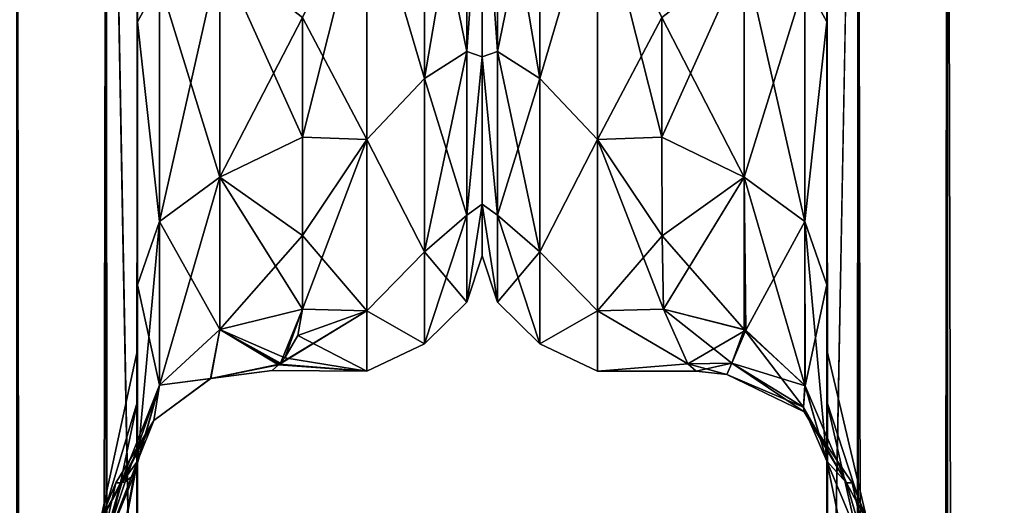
# Model space of a CAD drawing. Extents: x -23 to 470, y -1800 to 0.
# Tile 188 of 243: x 170 to 200, y -56 to -41. Entities that reach past the tile are written whole.
import ezdxf

# ---------------------------------------------------------------- set-up
doc = ezdxf.new("R2010")
doc.units = 0
doc.header["$LTSCALE"] = 61.050099
for name, color, linetype in [('121', 7, 'CONTINUOUS'), ('123', 7, 'CONTINUOUS'), ('125', 7, 'CONTINUOUS'), ('139', 7, 'CONTINUOUS'), ('143', 7, 'CONTINUOUS'), ('146', 7, 'CONTINUOUS'), ('149', 7, 'CONTINUOUS'), ('154', 7, 'CONTINUOUS'), ('155', 7, 'CONTINUOUS'), ('159', 7, 'CONTINUOUS'), ('175', 7, 'CONTINUOUS'), ('177', 7, 'CONTINUOUS'), ('182', 7, 'CONTINUOUS'), ('186', 7, 'CONTINUOUS'), ('188', 7, 'CONTINUOUS'), ('197', 7, 'CONTINUOUS'), ('198', 7, 'CONTINUOUS'), ('206', 7, 'CONTINUOUS'), ('209', 7, 'CONTINUOUS'), ('210', 7, 'CONTINUOUS'), ('212', 7, 'CONTINUOUS'), ('217', 7, 'CONTINUOUS'), ('235', 7, 'CONTINUOUS'), ('236', 7, 'CONTINUOUS')]:
    doc.layers.add(name, color=color, linetype=linetype)

msp = doc.modelspace()

# ---------------------------------------------------------------- linework, layer by layer
at = {"layer": '121', "linetype": 'CONTINUOUS'}
for points in [[(173.55, -51.35, 41.002), (173.55, -52.917, 33.148), (173.55, -12.5, 54), (173.55, -51.35, 41.002)], [(173.55, -12.5, 54), (173.55, -52.917, 33.148), (173.55, -31.824, 28.742), (173.55, -12.5, 54)], [(173.55, -52.918, 48.856), (173.55, -51.35, 41.002), (173.55, -12.5, 54), (173.55, -52.918, 48.856)], [(173.55, -57.387, 55.523), (173.55, -52.918, 48.856), (173.55, -12.5, 54), (173.55, -57.387, 55.523)], [(173.55, -13.067, 56.86), (173.55, -57.387, 55.523), (173.55, -12.5, 54), (173.55, -13.067, 56.86)], [(173.55, -12.5, -54), (173.55, -12.5, -24.51), (173.55, -52.917, -48.852), (173.55, -12.5, -54)], [(173.55, -52.917, -48.852), (173.55, -12.5, -24.51), (173.55, -51.35, -40.998), (173.55, -52.917, -48.852)], [(173.55, -51.35, -40.998), (173.55, -12.5, -24.51), (173.55, -21.765, -28.319), (173.55, -51.35, -40.998)], [(173.55, -13.067, -56.86), (173.55, -12.5, -54), (173.55, -57.384, -55.52), (173.55, -13.067, -56.86)], [(173.55, -57.384, -55.52), (173.55, -12.5, -54), (173.55, -52.917, -48.852), (173.55, -57.384, -55.52)], [(173.55, -13.5, 57.734), (173.55, -57.387, 55.523), (173.55, -13.067, 56.86), (173.55, -13.5, 57.734)], [(173.55, -13.5, -57.734), (173.55, -13.067, -56.86), (173.55, -64.08, -59.965), (173.55, -13.5, -57.734)], [(173.55, -64.08, -59.965), (173.55, -13.067, -56.86), (173.55, -57.384, -55.52), (173.55, -64.08, -59.965)], [(173.55, -14.695, 59.301), (173.55, -57.387, 55.523), (173.55, -13.5, 57.734), (173.55, -14.695, 59.301)], [(173.55, -14.695, -59.301), (173.55, -13.5, -57.734), (173.55, -64.08, -59.965), (173.55, -14.695, -59.301)], [(173.55, -64.083, 59.966), (173.55, -57.387, 55.523), (173.55, -14.695, 59.301), (173.55, -64.083, 59.966)], [(173.55, -16.266, 60.5), (173.55, -64.083, 59.966), (173.55, -14.695, 59.301), (173.55, -16.266, 60.5)], [(173.55, -16.266, -60.5), (173.55, -14.695, -59.301), (173.55, -64.08, -59.965), (173.55, -16.266, -60.5)], [(173.55, -17.135, 60.931), (173.55, -64.083, 59.966), (173.55, -16.266, 60.5), (173.55, -17.135, 60.931)], [(173.55, -17.135, -60.931), (173.55, -16.266, -60.5), (173.55, -71.85, -61.5), (173.55, -17.135, -60.931)], [(173.55, -71.85, -61.5), (173.55, -16.266, -60.5), (173.55, -64.08, -59.965), (173.55, -71.85, -61.5)], [(173.55, -20, 61.5), (173.55, -64.083, 59.966), (173.55, -17.135, 60.931), (173.55, -20, 61.5)], [(173.55, -20, -61.5), (173.55, -17.135, -60.931), (173.55, -71.85, -61.5), (173.55, -20, -61.5)], [(173.55, -71.85, 61.5), (173.55, -64.083, 59.966), (173.55, -20, 61.5), (173.55, -71.85, 61.5)], [(173.55, -52.918, -33.144), (173.55, -51.35, -40.998), (173.55, -21.765, -28.319), (173.55, -52.918, -33.144)], [(173.55, -31.824, -28.742), (173.55, -52.918, -33.144), (173.55, -21.765, -28.319), (173.55, -31.824, -28.742)], [(173.55, -52.917, 33.148), (173.55, -57.384, 26.48), (173.55, -31.824, 28.742), (173.55, -52.917, 33.148)], [(173.55, -31.824, 28.742), (173.55, -57.384, 26.48), (173.55, -41.401, 25.714), (173.55, -31.824, 28.742)], [(173.55, -57.387, -26.477), (173.55, -52.918, -33.144), (173.55, -31.824, -28.742), (173.55, -57.387, -26.477)], [(173.55, -41.401, -25.714), (173.55, -57.387, -26.477), (173.55, -31.824, -28.742), (173.55, -41.401, -25.714)], [(173.55, -64.08, 22.035), (173.55, -71.85, 20.5), (173.55, -41.401, 25.714), (173.55, -64.08, 22.035)], [(173.55, -41.401, 25.714), (173.55, -71.85, 20.5), (173.55, -49.38, 19.586), (173.55, -41.401, 25.714)], [(173.55, -57.384, 26.48), (173.55, -64.08, 22.035), (173.55, -41.401, 25.714), (173.55, -57.384, 26.48)], [(173.55, -64.083, -22.034), (173.55, -57.387, -26.477), (173.55, -41.401, -25.714), (173.55, -64.083, -22.034)], [(173.55, -49.379, -19.586), (173.55, -64.083, -22.034), (173.55, -41.401, -25.714), (173.55, -49.379, -19.586)], [(173.55, -71.85, -20.5), (173.55, -64.083, -22.034), (173.55, -49.379, -19.586), (173.55, -71.85, -20.5)], [(173.55, -65.15, -19.375), (173.55, -71.85, -20.5), (173.55, -49.379, -19.586), (173.55, -65.15, -19.375)], [(173.55, -59.263, -16.18), (173.55, -65.15, -19.375), (173.55, -49.379, -19.586), (173.55, -59.263, -16.18)], [(173.55, -54.723, -11.265), (173.55, -59.263, -16.18), (173.55, -49.379, -19.586), (173.55, -54.723, -11.265)], [(173.55, -59.281, 16.193), (173.55, -54.723, 11.265), (173.55, -49.38, 19.586), (173.55, -59.281, 16.193)], [(173.55, -65.203, 19.391), (173.55, -59.281, 16.193), (173.55, -49.38, 19.586), (173.55, -65.203, 19.391)], [(173.55, -71.85, 20.5), (173.55, -65.203, 19.391), (173.55, -49.38, 19.586), (173.55, -71.85, 20.5)]]:
    msp.add_3dface(points, dxfattribs=at)
at = {"layer": '123', "linetype": 'CONTINUOUS'}
for points in [[(184, -7.5, 0), (184, -9.067, 7.854), (184, -48.5, 0), (184, -7.5, 0)], [(184, -9.068, -7.855), (184, -7.5, 0), (184, -46.933, -7.854), (184, -9.068, -7.855)], [(184, -46.933, -7.854), (184, -7.5, 0), (184, -48.5, 0), (184, -46.933, -7.854)], [(184, -9.067, 7.854), (184, -13.536, 14.522), (184, -46.932, 7.855), (184, -9.067, 7.854)], [(184, -48.5, 0), (184, -9.067, 7.854), (184, -46.932, 7.855), (184, -48.5, 0)], [(184, -13.536, -14.522), (184, -9.068, -7.855), (184, -42.464, -14.522), (184, -13.536, -14.522)], [(184, -42.464, -14.522), (184, -9.068, -7.855), (184, -46.933, -7.854), (184, -42.464, -14.522)], [(184, -13.536, 14.522), (184, -20.235, 18.966), (184, -42.464, 14.522), (184, -13.536, 14.522)], [(184, -46.932, 7.855), (184, -13.536, 14.522), (184, -42.464, 14.522), (184, -46.932, 7.855)], [(184, -35.765, -18.966), (184, -13.536, -14.522), (184, -42.464, -14.522), (184, -35.765, -18.966)], [(184, -42.464, 14.522), (184, -20.235, 18.966), (184, -35.766, 18.966), (184, -42.464, 14.522)]]:
    msp.add_3dface(points, dxfattribs=at)
at = {"layer": '125', "linetype": 'CONTINUOUS'}
for points in [[(180.5, -44.971, 16.971), (180.5, -37.184, 22.173), (178.55, -44.9, 17.041), (180.5, -44.971, 16.971)], [(178.55, -44.9, 17.041), (180.5, -37.184, 22.173), (178.55, -41.271, 19.997), (178.55, -44.9, 17.041)], [(180.5, -37.184, -22.173), (180.5, -44.971, -16.971), (178.55, -41.271, -19.997), (180.5, -37.184, -22.173)], [(178.55, -41.271, -19.997), (180.5, -44.971, -16.971), (178.55, -44.9, -17.041), (178.55, -41.271, -19.997)], [(178.55, -47.886, 13.437), (180.5, -44.971, 16.971), (178.55, -44.9, 17.041), (178.55, -47.886, 13.437)], [(178.55, -44.9, -17.041), (180.5, -44.971, -16.971), (178.55, -47.886, -13.437), (178.55, -44.9, -17.041)], [(180.5, -50.173, 9.184), (180.5, -44.971, 16.971), (178.55, -50.115, 9.323), (180.5, -50.173, 9.184)], [(178.55, -50.115, 9.323), (180.5, -44.971, 16.971), (178.55, -47.886, 13.437), (178.55, -50.115, 9.323)], [(180.5, -44.971, -16.971), (180.5, -50.173, -9.184), (178.55, -47.886, -13.437), (180.5, -44.971, -16.971)], [(178.55, -47.886, -13.437), (180.5, -50.173, -9.184), (178.55, -50.115, -9.323), (178.55, -47.886, -13.437)], [(177.885, -51.752, 3.441), (180.5, -50.173, 9.184), (178.55, -50.115, 9.323), (177.885, -51.752, 3.441)], [(178.55, -50.115, -9.323), (180.5, -50.173, -9.184), (178.412, -50.917, -7.127), (178.55, -50.115, -9.323)], [(180.5, -52, 0), (180.5, -50.173, 9.184), (177.826, -51.81, 3.015), (180.5, -52, 0)], [(177.826, -51.81, 3.015), (180.5, -50.173, 9.184), (177.885, -51.752, 3.441), (177.826, -51.81, 3.015)], [(180.5, -50.173, -9.184), (180.5, -52, 0), (178.412, -50.917, -7.127), (180.5, -50.173, -9.184)], [(178.412, -50.917, -7.127), (180.5, -52, 0), (178.021, -51.594, -4.394), (178.412, -50.917, -7.127)], [(178.021, -51.594, -4.394), (180.5, -52, 0), (177.844, -51.79, -3.171), (178.021, -51.594, -4.394)], [(177.844, -51.79, -3.171), (180.5, -52, 0), (177.637, -51.981, -0.961), (177.844, -51.79, -3.171)], [(177.637, -51.981, -0.961), (180.5, -52, 0), (177.826, -51.81, 3.015), (177.637, -51.981, -0.961)]]:
    msp.add_3dface(points, dxfattribs=at)
at = {"layer": '139', "linetype": 'CONTINUOUS'}
for points in [[(172.598, -1780, -66.284), (169.889, -1780, -70.339), (172.598, -20, -66.284), (172.598, -1780, -66.284)], [(172.598, -20, -66.284), (169.889, -1780, -70.339), (169.889, -20, -70.339), (172.598, -20, -66.284)], [(173.55, -20, -61.5), (173.55, -71.85, -61.5), (172.598, -1780, -66.284), (173.55, -20, -61.5)], [(173.55, -20, -61.5), (172.598, -1780, -66.284), (172.598, -20, -66.284), (173.55, -20, -61.5)]]:
    msp.add_3dface(points, dxfattribs=at)
at = {"layer": '143', "linetype": 'CONTINUOUS'}
for points in [[(169.889, -1780, 70.339), (172.598, -1780, 66.284), (169.889, -20, 70.339), (169.889, -1780, 70.339)], [(169.889, -20, 70.339), (172.598, -1780, 66.284), (172.598, -20, 66.284), (169.889, -20, 70.339)], [(173.55, -71.85, 61.5), (173.55, -20, 61.5), (172.598, -20, 66.284), (173.55, -71.85, 61.5)], [(173.55, -1728.15, 61.5), (173.55, -71.85, 61.5), (172.598, -20, 66.284), (173.55, -1728.15, 61.5)], [(173.55, -1780, 61.5), (173.55, -1728.15, 61.5), (172.598, -20, 66.284), (173.55, -1780, 61.5)], [(172.598, -1780, 66.284), (173.55, -1780, 61.5), (172.598, -20, 66.284), (172.598, -1780, 66.284)]]:
    msp.add_3dface(points, dxfattribs=at)
at = {"layer": '146', "linetype": 'CONTINUOUS'}
for points in [[(173.55, -52.917, -48.852), (173.55, -51.35, -40.998), (172.324, -56.978, -43.622), (173.55, -52.917, -48.852)], [(173.55, -51.35, -40.998), (173.55, -52.918, -33.144), (172.324, -56.978, -38.378), (173.55, -51.35, -40.998)], [(172.324, -56.978, -43.622), (173.55, -51.35, -40.998), (172.324, -56.978, -38.378), (172.324, -56.978, -43.622)], [(173.55, -57.384, -55.52), (173.55, -52.917, -48.852), (172.324, -58.772, -48.551), (173.55, -57.384, -55.52)], [(172.324, -58.772, -48.551), (173.55, -52.917, -48.852), (172.324, -56.978, -43.622), (172.324, -58.772, -48.551)], [(173.55, -52.918, -33.144), (173.55, -57.387, -26.477), (172.324, -58.772, -33.449), (173.55, -52.918, -33.144)], [(172.324, -56.978, -38.378), (173.55, -52.918, -33.144), (172.324, -58.772, -33.449), (172.324, -56.978, -38.378)]]:
    msp.add_3dface(points, dxfattribs=at)
at = {"layer": '149', "linetype": 'CONTINUOUS'}
for points in [[(173.55, -52.917, 33.148), (173.55, -51.35, 41.002), (172.324, -56.978, 38.378), (173.55, -52.917, 33.148)], [(173.55, -51.35, 41.002), (173.55, -52.918, 48.856), (172.324, -56.978, 43.622), (173.55, -51.35, 41.002)], [(172.324, -56.978, 38.378), (173.55, -51.35, 41.002), (172.324, -56.978, 43.622), (172.324, -56.978, 38.378)], [(173.55, -57.384, 26.48), (173.55, -52.917, 33.148), (172.324, -58.772, 33.449), (173.55, -57.384, 26.48)], [(172.324, -58.772, 33.449), (173.55, -52.917, 33.148), (172.324, -56.978, 38.378), (172.324, -58.772, 33.449)], [(173.55, -52.918, 48.856), (173.55, -57.387, 55.523), (172.324, -58.772, 48.551), (173.55, -52.918, 48.856)], [(172.324, -56.978, 43.622), (173.55, -52.918, 48.856), (172.324, -58.772, 48.551), (172.324, -56.978, 43.622)]]:
    msp.add_3dface(points, dxfattribs=at)
at = {"layer": '154', "linetype": 'CONTINUOUS'}
for points in [[(173.55, -41.401, -25.714), (173.55, -31.824, -28.742), (174.219, -40.18, -23.537), (173.55, -41.401, -25.714)], [(176.05, -46.116, -16.745), (174.219, -40.18, -23.537), (176.051, -39.338, -21.909), (176.05, -46.116, -16.745)], [(178.55, -44.9, -17.041), (176.05, -46.116, -16.745), (176.051, -39.338, -21.909), (178.55, -44.9, -17.041)], [(178.55, -41.271, -19.997), (178.55, -44.9, -17.041), (176.051, -39.338, -21.909), (178.55, -41.271, -19.997)], [(174.219, -47.461, -17.989), (173.55, -41.401, -25.714), (174.219, -40.18, -23.537), (174.219, -47.461, -17.989)], [(174.219, -47.461, -17.989), (174.219, -40.18, -23.537), (176.05, -46.116, -16.745), (174.219, -47.461, -17.989)], [(173.55, -49.379, -19.586), (173.55, -41.401, -25.714), (174.219, -47.461, -17.989), (173.55, -49.379, -19.586)], [(178.55, -44.9, -17.041), (178.55, -47.886, -13.437), (176.05, -46.116, -16.745), (178.55, -44.9, -17.041)], [(176.05, -50.733, -9.583), (174.219, -47.461, -17.989), (176.05, -46.116, -16.745), (176.05, -50.733, -9.583)], [(178.55, -47.886, -13.437), (178.55, -50.115, -9.323), (176.05, -46.116, -16.745), (178.55, -47.886, -13.437)], [(178.55, -50.115, -9.323), (176.05, -50.733, -9.583), (176.05, -46.116, -16.745), (178.55, -50.115, -9.323)], [(174.219, -52.421, -10.295), (173.55, -49.379, -19.586), (174.219, -47.461, -17.989), (174.219, -52.421, -10.295)], [(176.05, -50.733, -9.583), (174.219, -52.421, -10.295), (174.219, -47.461, -17.989), (176.05, -50.733, -9.583)], [(173.55, -54.723, -11.265), (173.55, -49.379, -19.586), (174.219, -52.421, -10.295), (173.55, -54.723, -11.265)]]:
    msp.add_3dface(points, dxfattribs=at)
at = {"layer": '155', "linetype": 'CONTINUOUS'}
for points in [[(173.55, -31.824, 28.742), (173.55, -41.401, 25.714), (174.219, -40.18, 23.537), (173.55, -31.824, 28.742)], [(174.219, -40.18, 23.537), (174.219, -47.461, 17.989), (176.051, -39.338, 21.909), (174.219, -40.18, 23.537)], [(176.051, -39.338, 21.909), (174.219, -47.461, 17.989), (176.05, -46.116, 16.745), (176.051, -39.338, 21.909)], [(178.55, -41.271, 19.997), (176.051, -39.338, 21.909), (176.05, -46.116, 16.745), (178.55, -41.271, 19.997)], [(174.219, -40.18, 23.537), (173.55, -41.401, 25.714), (174.219, -47.461, 17.989), (174.219, -40.18, 23.537)], [(173.55, -41.401, 25.714), (173.55, -49.38, 19.586), (174.219, -47.461, 17.989), (173.55, -41.401, 25.714)], [(178.55, -44.9, 17.041), (178.55, -41.271, 19.997), (176.05, -46.116, 16.745), (178.55, -44.9, 17.041)], [(178.55, -47.886, 13.437), (178.55, -44.9, 17.041), (176.05, -46.116, 16.745), (178.55, -47.886, 13.437)], [(174.219, -47.461, 17.989), (174.219, -52.421, 10.295), (176.05, -46.116, 16.745), (174.219, -47.461, 17.989)], [(176.05, -46.116, 16.745), (174.219, -52.421, 10.295), (176.05, -50.733, 9.583), (176.05, -46.116, 16.745)], [(178.55, -47.886, 13.437), (176.05, -46.116, 16.745), (176.05, -50.733, 9.583), (178.55, -47.886, 13.437)], [(173.55, -49.38, 19.586), (173.55, -54.723, 11.265), (174.219, -47.461, 17.989), (173.55, -49.38, 19.586)], [(174.219, -47.461, 17.989), (173.55, -54.723, 11.265), (174.219, -52.421, 10.295), (174.219, -47.461, 17.989)], [(178.55, -50.115, 9.323), (178.55, -47.886, 13.437), (176.05, -50.733, 9.583), (178.55, -50.115, 9.323)]]:
    msp.add_3dface(points, dxfattribs=at)
at = {"layer": '159', "linetype": 'CONTINUOUS'}
for points in [[(183.532, -35.609, -20.907), (183.532, -42.301, -17.043), (182.25, -36.048, -22.112), (183.532, -35.609, -20.907)], [(183.532, -42.301, 17.043), (183.532, -35.609, 20.907), (182.25, -43.125, 18.026), (183.532, -42.301, 17.043)], [(182.25, -43.125, 18.026), (183.532, -35.609, 20.907), (182.25, -36.048, 22.112), (182.25, -43.125, 18.026)], [(183.532, -35.609, -20.907), (184, -35.765, -18.966), (183.532, -42.301, -17.043), (183.532, -35.609, -20.907)], [(183.532, -42.301, 17.043), (184, -35.766, 18.966), (183.532, -35.609, 20.907), (183.532, -42.301, 17.043)], [(184, -35.765, -18.966), (184, -42.464, -14.522), (183.532, -42.301, -17.043), (184, -35.765, -18.966)], [(184, -42.464, 14.522), (184, -35.766, 18.966), (183.532, -42.301, 17.043), (184, -42.464, 14.522)], [(180.5, -37.184, 22.173), (182.25, -43.125, 18.026), (182.25, -36.048, 22.112), (180.5, -37.184, 22.173)], [(180.5, -37.184, -22.173), (182.25, -36.048, -22.112), (182.25, -43.125, -18.026), (180.5, -37.184, -22.173)], [(182.25, -36.048, -22.112), (183.532, -42.301, -17.043), (182.25, -43.125, -18.026), (182.25, -36.048, -22.112)], [(180.5, -37.184, 22.173), (180.5, -44.971, 16.971), (182.25, -43.125, 18.026), (180.5, -37.184, 22.173)], [(180.5, -44.971, -16.971), (180.5, -37.184, -22.173), (182.25, -43.125, -18.026), (180.5, -44.971, -16.971)], [(183.532, -42.301, -17.043), (183.532, -47.268, -11.124), (182.25, -43.125, -18.026), (183.532, -42.301, -17.043)], [(183.532, -47.268, 11.124), (183.532, -42.301, 17.043), (182.25, -48.379, 11.766), (183.532, -47.268, 11.124)], [(182.25, -48.379, 11.766), (183.532, -42.301, 17.043), (182.25, -43.125, 18.026), (182.25, -48.379, 11.766)], [(183.532, -42.301, -17.043), (184, -42.464, -14.522), (183.532, -47.268, -11.124), (183.532, -42.301, -17.043)], [(183.532, -47.268, 11.124), (184, -42.464, 14.522), (183.532, -42.301, 17.043), (183.532, -47.268, 11.124)], [(184, -42.464, -14.522), (184, -46.933, -7.854), (183.532, -47.268, -11.124), (184, -42.464, -14.522)], [(184, -46.932, 7.855), (184, -42.464, 14.522), (183.532, -47.268, 11.124), (184, -46.932, 7.855)], [(180.5, -44.971, 16.971), (182.25, -48.379, 11.766), (182.25, -43.125, 18.026), (180.5, -44.971, 16.971)], [(180.5, -44.971, -16.971), (182.25, -43.125, -18.026), (182.25, -48.379, -11.766), (180.5, -44.971, -16.971)], [(182.25, -43.125, -18.026), (183.532, -47.268, -11.124), (182.25, -48.379, -11.766), (182.25, -43.125, -18.026)], [(180.5, -44.971, 16.971), (180.5, -50.173, 9.184), (182.25, -48.379, 11.766), (180.5, -44.971, 16.971)], [(180.5, -50.173, -9.184), (180.5, -44.971, -16.971), (182.25, -48.379, -11.766), (180.5, -50.173, -9.184)], [(184, -48.5, 0), (184, -46.932, 7.855), (183.532, -49.91, 3.863), (184, -48.5, 0)], [(183.532, -49.91, 3.863), (184, -46.932, 7.855), (183.532, -47.268, 11.124), (183.532, -49.91, 3.863)], [(184, -46.933, -7.854), (184, -48.5, 0), (183.532, -49.91, -3.863), (184, -46.933, -7.854)], [(183.532, -47.268, -11.124), (184, -46.933, -7.854), (183.532, -49.91, -3.863), (183.532, -47.268, -11.124)], [(183.532, -47.268, -11.124), (183.532, -49.91, -3.863), (182.25, -48.379, -11.766), (183.532, -47.268, -11.124)], [(183.532, -49.91, 3.863), (183.532, -47.268, 11.124), (182.25, -51.174, 4.086), (183.532, -49.91, 3.863)], [(182.25, -51.174, 4.086), (183.532, -47.268, 11.124), (182.25, -48.379, 11.766), (182.25, -51.174, 4.086)], [(180.5, -50.173, 9.184), (182.25, -51.174, 4.086), (182.25, -48.379, 11.766), (180.5, -50.173, 9.184)], [(180.5, -50.173, -9.184), (182.25, -48.379, -11.766), (182.25, -51.174, -4.086), (180.5, -50.173, -9.184)], [(182.25, -48.379, -11.766), (183.532, -49.91, -3.863), (182.25, -51.174, -4.086), (182.25, -48.379, -11.766)], [(183.532, -49.91, -3.863), (184, -48.5, 0), (183.532, -49.91, 3.863), (183.532, -49.91, -3.863)], [(183.532, -49.91, -3.863), (183.532, -49.91, 3.863), (182.25, -51.174, -4.086), (183.532, -49.91, -3.863)], [(182.25, -51.174, -4.086), (183.532, -49.91, 3.863), (182.25, -51.174, 4.086), (182.25, -51.174, -4.086)], [(180.5, -50.173, 9.184), (180.5, -52, 0), (182.25, -51.174, 4.086), (180.5, -50.173, 9.184)], [(180.5, -52, 0), (180.5, -50.173, -9.184), (182.25, -51.174, -4.086), (180.5, -52, 0)], [(180.5, -52, 0), (182.25, -51.174, -4.086), (182.25, -51.174, 4.086), (180.5, -52, 0)]]:
    msp.add_3dface(points, dxfattribs=at)
at = {"layer": '175', "linetype": 'CONTINUOUS'}
for points in [[(173.55, -54.723, 11.265), (173.55, -59.281, 16.193), (172.324, -61.171, 10.679), (173.55, -54.723, 11.265)], [(173.073, -55.382, 4.523), (173.55, -54.723, 11.265), (172.324, -57.898, 5.779), (173.073, -55.382, 4.523)], [(172.324, -57.898, 5.779), (173.55, -54.723, 11.265), (172.324, -61.171, 10.679), (172.324, -57.898, 5.779)], [(173.55, -59.263, -16.18), (173.55, -54.723, -11.265), (172.324, -61.171, -10.679), (173.55, -59.263, -16.18)], [(173.55, -54.723, -11.265), (173.452, -55.14, -8.906), (172.324, -61.171, -10.679), (173.55, -54.723, -11.265)], [(173.452, -55.14, -8.906), (173.173, -55.359, -5.709), (172.324, -57.898, -5.779), (173.452, -55.14, -8.906)], [(172.324, -61.171, -10.679), (173.452, -55.14, -8.906), (172.324, -57.898, -5.779), (172.324, -61.171, -10.679)], [(173.173, -55.359, -5.709), (173.046, -55.385, -4.176), (172.324, -57.898, -5.779), (173.173, -55.359, -5.709)], [(173.032, -55.384, 3.977), (173.073, -55.382, 4.523), (172.324, -56.748), (173.032, -55.384, 3.977)], [(172.324, -56.748), (173.073, -55.382, 4.523), (172.324, -57.898, 5.779), (172.324, -56.748)], [(172.898, -55.385, -1.286), (173.032, -55.384, 3.977), (172.324, -56.748), (172.898, -55.385, -1.286)], [(173.046, -55.385, -4.176), (172.898, -55.385, -1.286), (172.324, -57.898, -5.779), (173.046, -55.385, -4.176)], [(172.324, -57.898, -5.779), (172.898, -55.385, -1.286), (172.324, -56.748), (172.324, -57.898, -5.779)]]:
    msp.add_3dface(points, dxfattribs=at)
at = {"layer": '177', "linetype": 'CONTINUOUS'}
for points in [[(178.55, -50.115, -9.323), (178.021, -51.594, -4.394), (176.05, -50.733, -9.583), (178.55, -50.115, -9.323)], [(177.885, -51.752, 3.441), (178.55, -50.115, 9.323), (176.05, -50.733, 9.583), (177.885, -51.752, 3.441)], [(178.55, -50.115, -9.323), (178.412, -50.917, -7.127), (178.021, -51.594, -4.394), (178.55, -50.115, -9.323)], [(176.05, -50.733, 9.583), (174.219, -52.421, 10.295), (175.766, -52.224, 3.336), (176.05, -50.733, 9.583)], [(176.05, -50.733, -9.583), (175.777, -52.218, -3.345), (174.219, -52.421, -10.295), (176.05, -50.733, -9.583)], [(177.826, -51.81, 3.015), (176.05, -50.733, 9.583), (175.766, -52.224, 3.336), (177.826, -51.81, 3.015)], [(177.844, -51.79, -3.171), (175.777, -52.218, -3.345), (176.05, -50.733, -9.583), (177.844, -51.79, -3.171)], [(178.021, -51.594, -4.394), (177.844, -51.79, -3.171), (176.05, -50.733, -9.583), (178.021, -51.594, -4.394)], [(177.826, -51.81, 3.015), (177.885, -51.752, 3.441), (176.05, -50.733, 9.583), (177.826, -51.81, 3.015)], [(177.637, -51.981, -0.961), (177.826, -51.81, 3.015), (175.766, -52.224, 3.336), (177.637, -51.981, -0.961)], [(177.844, -51.79, -3.171), (177.637, -51.981, -0.961), (175.777, -52.218, -3.345), (177.844, -51.79, -3.171)], [(175.766, -52.224, 3.336), (174.219, -52.421, 10.295), (174.045, -53.497, 3.685), (175.766, -52.224, 3.336)], [(174.049, -53.492, -3.695), (175.766, -52.224, 3.336), (174.045, -53.497, 3.685), (174.049, -53.492, -3.695)], [(175.777, -52.218, -3.345), (174.049, -53.492, -3.695), (174.219, -52.421, -10.295), (175.777, -52.218, -3.345)], [(174.049, -53.492, -3.695), (175.777, -52.218, -3.345), (175.766, -52.224, 3.336), (174.049, -53.492, -3.695)], [(175.777, -52.218, -3.345), (177.637, -51.981, -0.961), (175.766, -52.224, 3.336), (175.777, -52.218, -3.345)], [(173.046, -55.385, -4.176), (173.173, -55.359, -5.709), (174.219, -52.421, -10.295), (173.046, -55.385, -4.176)], [(174.049, -53.492, -3.695), (173.046, -55.385, -4.176), (174.219, -52.421, -10.295), (174.049, -53.492, -3.695)], [(173.173, -55.359, -5.709), (173.452, -55.14, -8.906), (174.219, -52.421, -10.295), (173.173, -55.359, -5.709)], [(173.452, -55.14, -8.906), (173.55, -54.723, -11.265), (174.219, -52.421, -10.295), (173.452, -55.14, -8.906)], [(174.219, -52.421, 10.295), (173.55, -54.723, 11.265), (174.045, -53.497, 3.685), (174.219, -52.421, 10.295)], [(173.032, -55.384, 3.977), (172.898, -55.385, -1.286), (174.049, -53.492, -3.695), (173.032, -55.384, 3.977)], [(172.898, -55.385, -1.286), (173.046, -55.385, -4.176), (174.049, -53.492, -3.695), (172.898, -55.385, -1.286)], [(173.032, -55.384, 3.977), (174.049, -53.492, -3.695), (174.045, -53.497, 3.685), (173.032, -55.384, 3.977)], [(173.073, -55.382, 4.523), (173.032, -55.384, 3.977), (174.045, -53.497, 3.685), (173.073, -55.382, 4.523)], [(173.55, -54.723, 11.265), (173.073, -55.382, 4.523), (174.045, -53.497, 3.685), (173.55, -54.723, 11.265)]]:
    msp.add_3dface(points, dxfattribs=at)
at = {"layer": '182', "linetype": 'CONTINUOUS'}
for points in [[(194.45, -51.35, -40.998), (194.45, -52.918, -33.144), (194.45, -12.5, -54), (194.45, -51.35, -40.998)], [(194.45, -12.5, -54), (194.45, -52.918, -33.144), (194.45, -31.825, -28.742), (194.45, -12.5, -54)], [(194.45, -52.917, -48.852), (194.45, -51.35, -40.998), (194.45, -12.5, -54), (194.45, -52.917, -48.852)], [(194.45, -57.384, -55.52), (194.45, -52.917, -48.852), (194.45, -12.5, -54), (194.45, -57.384, -55.52)], [(194.45, -13.067, -56.86), (194.45, -57.384, -55.52), (194.45, -12.5, -54), (194.45, -13.067, -56.86)], [(194.45, -12.5, 54), (194.45, -12.5, 24.51), (194.45, -52.918, 48.856), (194.45, -12.5, 54)], [(194.45, -52.918, 48.856), (194.45, -12.5, 24.51), (194.45, -51.35, 41.002), (194.45, -52.918, 48.856)], [(194.45, -51.35, 41.002), (194.45, -12.5, 24.51), (194.45, -21.765, 28.319), (194.45, -51.35, 41.002)], [(194.45, -13.067, 56.86), (194.45, -12.5, 54), (194.45, -57.387, 55.523), (194.45, -13.067, 56.86)], [(194.45, -57.387, 55.523), (194.45, -12.5, 54), (194.45, -52.918, 48.856), (194.45, -57.387, 55.523)], [(194.45, -13.5, -57.734), (194.45, -57.384, -55.52), (194.45, -13.067, -56.86), (194.45, -13.5, -57.734)], [(194.45, -13.5, 57.734), (194.45, -13.067, 56.86), (194.45, -64.083, 59.966), (194.45, -13.5, 57.734)], [(194.45, -64.083, 59.966), (194.45, -13.067, 56.86), (194.45, -57.387, 55.523), (194.45, -64.083, 59.966)], [(194.45, -14.695, -59.301), (194.45, -57.384, -55.52), (194.45, -13.5, -57.734), (194.45, -14.695, -59.301)], [(194.45, -14.695, 59.301), (194.45, -13.5, 57.734), (194.45, -64.083, 59.966), (194.45, -14.695, 59.301)], [(194.45, -64.08, -59.965), (194.45, -57.384, -55.52), (194.45, -14.695, -59.301), (194.45, -64.08, -59.965)], [(194.45, -16.266, -60.5), (194.45, -64.08, -59.965), (194.45, -14.695, -59.301), (194.45, -16.266, -60.5)], [(194.45, -16.266, 60.5), (194.45, -14.695, 59.301), (194.45, -64.083, 59.966), (194.45, -16.266, 60.5)], [(194.45, -17.135, -60.931), (194.45, -64.08, -59.965), (194.45, -16.266, -60.5), (194.45, -17.135, -60.931)], [(194.45, -17.135, 60.931), (194.45, -16.266, 60.5), (194.45, -71.85, 61.5), (194.45, -17.135, 60.931)], [(194.45, -71.85, 61.5), (194.45, -16.266, 60.5), (194.45, -64.083, 59.966), (194.45, -71.85, 61.5)], [(194.45, -20, -61.5), (194.45, -64.08, -59.965), (194.45, -17.135, -60.931), (194.45, -20, -61.5)], [(194.45, -20, 61.5), (194.45, -17.135, 60.931), (194.45, -71.85, 61.5), (194.45, -20, 61.5)], [(194.45, -71.85, -61.5), (194.45, -64.08, -59.965), (194.45, -20, -61.5), (194.45, -71.85, -61.5)], [(194.45, -52.917, 33.148), (194.45, -51.35, 41.002), (194.45, -21.765, 28.319), (194.45, -52.917, 33.148)], [(194.45, -31.824, 28.742), (194.45, -52.917, 33.148), (194.45, -21.765, 28.319), (194.45, -31.824, 28.742)], [(194.45, -57.384, 26.48), (194.45, -52.917, 33.148), (194.45, -31.824, 28.742), (194.45, -57.384, 26.48)], [(194.45, -41.401, 25.714), (194.45, -57.384, 26.48), (194.45, -31.824, 28.742), (194.45, -41.401, 25.714)], [(194.45, -52.918, -33.144), (194.45, -57.387, -26.477), (194.45, -31.825, -28.742), (194.45, -52.918, -33.144)], [(194.45, -31.825, -28.742), (194.45, -57.387, -26.477), (194.45, -41.402, -25.714), (194.45, -31.825, -28.742)], [(194.45, -64.08, 22.035), (194.45, -57.384, 26.48), (194.45, -41.401, 25.714), (194.45, -64.08, 22.035)], [(194.45, -49.379, 19.586), (194.45, -64.08, 22.035), (194.45, -41.401, 25.714), (194.45, -49.379, 19.586)], [(194.45, -64.083, -22.034), (194.45, -71.85, -20.5), (194.45, -41.402, -25.714), (194.45, -64.083, -22.034)], [(194.45, -41.402, -25.714), (194.45, -71.85, -20.5), (194.45, -49.38, -19.586), (194.45, -41.402, -25.714)], [(194.45, -57.387, -26.477), (194.45, -64.083, -22.034), (194.45, -41.402, -25.714), (194.45, -57.387, -26.477)], [(194.45, -71.85, 20.5), (194.45, -64.08, 22.035), (194.45, -49.379, 19.586), (194.45, -71.85, 20.5)], [(194.45, -65.081, 19.353), (194.45, -71.85, 20.5), (194.45, -49.379, 19.586), (194.45, -65.081, 19.353)], [(194.45, -59.231, 16.154), (194.45, -65.081, 19.353), (194.45, -49.379, 19.586), (194.45, -59.231, 16.154)], [(194.45, -54.723, 11.265), (194.45, -59.231, 16.154), (194.45, -49.379, 19.586), (194.45, -54.723, 11.265)], [(194.45, -59.283, -16.194), (194.45, -54.723, -11.265), (194.45, -49.38, -19.586), (194.45, -59.283, -16.194)], [(194.45, -65.205, -19.392), (194.45, -59.283, -16.194), (194.45, -49.38, -19.586), (194.45, -65.205, -19.392)], [(194.45, -71.85, -20.5), (194.45, -65.205, -19.392), (194.45, -49.38, -19.586), (194.45, -71.85, -20.5)]]:
    msp.add_3dface(points, dxfattribs=at)
at = {"layer": '186', "linetype": 'CONTINUOUS'}
for points in [[(184, -7.5, 0), (184, -9.067, -7.854), (184, -48.5, 0), (184, -7.5, 0)], [(184, -9.068, 7.855), (184, -7.5, 0), (184, -46.933, 7.854), (184, -9.068, 7.855)], [(184, -46.933, 7.854), (184, -7.5, 0), (184, -48.5, 0), (184, -46.933, 7.854)], [(184, -9.067, -7.854), (184, -13.536, -14.522), (184, -46.932, -7.855), (184, -9.067, -7.854)], [(184, -48.5, 0), (184, -9.067, -7.854), (184, -46.932, -7.855), (184, -48.5, 0)], [(184, -13.536, 14.522), (184, -9.068, 7.855), (184, -42.464, 14.522), (184, -13.536, 14.522)], [(184, -42.464, 14.522), (184, -9.068, 7.855), (184, -46.933, 7.854), (184, -42.464, 14.522)], [(184, -13.536, -14.522), (184, -20.235, -18.966), (184, -42.464, -14.522), (184, -13.536, -14.522)], [(184, -46.932, -7.855), (184, -13.536, -14.522), (184, -42.464, -14.522), (184, -46.932, -7.855)], [(184, -35.765, 18.966), (184, -13.536, 14.522), (184, -42.464, 14.522), (184, -35.765, 18.966)], [(184, -42.464, -14.522), (184, -20.235, -18.966), (184, -35.766, -18.966), (184, -42.464, -14.522)]]:
    msp.add_3dface(points, dxfattribs=at)
at = {"layer": '188', "linetype": 'CONTINUOUS'}
for points in [[(187.5, -44.971, -16.971), (187.5, -37.184, -22.173), (189.446, -44.905, -17.036), (187.5, -44.971, -16.971)], [(189.446, -44.905, -17.036), (187.5, -37.184, -22.173), (189.45, -41.276, -19.994), (189.446, -44.905, -17.036)], [(187.5, -37.184, 22.173), (187.5, -44.971, 16.971), (189.45, -41.276, 19.994), (187.5, -37.184, 22.173)], [(189.45, -41.276, 19.994), (187.5, -44.971, 16.971), (189.446, -44.905, 17.036), (189.45, -41.276, 19.994)], [(189.461, -47.889, -13.433), (187.5, -44.971, -16.971), (189.446, -44.905, -17.036), (189.461, -47.889, -13.433)], [(189.446, -44.905, 17.036), (187.5, -44.971, 16.971), (189.461, -47.889, 13.433), (189.446, -44.905, 17.036)], [(187.5, -50.173, -9.184), (187.5, -44.971, -16.971), (189.5, -50.115, -9.323), (187.5, -50.173, -9.184)], [(189.5, -50.115, -9.323), (187.5, -44.971, -16.971), (189.461, -47.889, -13.433), (189.5, -50.115, -9.323)], [(187.5, -44.971, 16.971), (187.5, -50.173, 9.184), (189.461, -47.889, 13.433), (187.5, -44.971, 16.971)], [(189.461, -47.889, 13.433), (187.5, -50.173, 9.184), (189.5, -50.115, 9.323), (189.461, -47.889, 13.433)], [(190.239, -51.774, -3.283), (187.5, -50.173, -9.184), (189.5, -50.115, -9.323), (190.239, -51.774, -3.283)], [(189.5, -50.115, 9.323), (187.5, -50.173, 9.184), (190.237, -51.773, 3.295), (189.5, -50.115, 9.323)], [(187.5, -52, 0), (187.5, -50.173, -9.184), (190.239, -51.774, -3.283), (187.5, -52, 0)], [(187.5, -50.173, 9.184), (187.5, -52, 0), (190.237, -51.773, 3.295), (187.5, -50.173, 9.184)], [(190.237, -51.773, 3.295), (187.5, -52, 0), (190.486, -52, 0.013), (190.237, -51.773, 3.295)], [(190.486, -52, 0.013), (187.5, -52, 0), (190.239, -51.774, -3.283), (190.486, -52, 0.013)]]:
    msp.add_3dface(points, dxfattribs=at)
at = {"layer": '197', "linetype": 'CONTINUOUS'}
for points in [[(194.45, -20, 61.5), (194.45, -71.85, 61.5), (195.402, -1780, 66.284), (194.45, -20, 61.5)], [(194.45, -20, 61.5), (195.402, -1780, 66.284), (195.402, -20, 66.284), (194.45, -20, 61.5)], [(195.402, -1780, 66.284), (198.111, -1780, 70.339), (195.402, -20, 66.284), (195.402, -1780, 66.284)], [(198.111, -1780, 70.339), (198.111, -20, 70.339), (195.402, -20, 66.284), (198.111, -1780, 70.339)], [(198.111, -1780, 70.339), (202.16, -1780, 73.046), (198.111, -20, 70.339), (198.111, -1780, 70.339)], [(202.16, -1780, 73.046), (202.16, -20, 73.046), (198.111, -20, 70.339), (202.16, -1780, 73.046)]]:
    msp.add_3dface(points, dxfattribs=at)
at = {"layer": '198', "linetype": 'CONTINUOUS'}
for points in [[(194.45, -71.85, -61.5), (194.45, -20, -61.5), (195.402, -20, -66.284), (194.45, -71.85, -61.5)], [(194.45, -1728.15, -61.5), (194.45, -71.85, -61.5), (195.402, -20, -66.284), (194.45, -1728.15, -61.5)], [(194.45, -1780, -61.5), (194.45, -1728.15, -61.5), (195.402, -20, -66.284), (194.45, -1780, -61.5)], [(195.402, -1780, -66.284), (194.45, -1780, -61.5), (195.402, -20, -66.284), (195.402, -1780, -66.284)], [(198.111, -1780, -70.339), (195.402, -1780, -66.284), (198.111, -20, -70.339), (198.111, -1780, -70.339)], [(195.402, -1780, -66.284), (195.402, -20, -66.284), (198.111, -20, -70.339), (195.402, -1780, -66.284)], [(202.16, -1780, -73.046), (198.111, -1780, -70.339), (202.16, -20, -73.046), (202.16, -1780, -73.046)], [(198.111, -1780, -70.339), (198.111, -20, -70.339), (202.16, -20, -73.046), (198.111, -1780, -70.339)]]:
    msp.add_3dface(points, dxfattribs=at)
at = {"layer": '206', "linetype": 'CONTINUOUS'}
for points in [[(194.45, -52.918, -33.144), (194.45, -51.35, -40.998), (195.788, -57.003, -38.382), (194.45, -52.918, -33.144)], [(194.45, -51.35, -40.998), (194.45, -52.917, -48.852), (195.788, -57.003, -43.618), (194.45, -51.35, -40.998)], [(195.788, -57.003, -38.382), (194.45, -51.35, -40.998), (195.788, -57.003, -43.618), (195.788, -57.003, -38.382)], [(194.45, -52.917, -48.852), (194.45, -57.384, -55.52), (195.788, -58.793, -48.538), (194.45, -52.917, -48.852)], [(195.788, -57.003, -43.618), (194.45, -52.917, -48.852), (195.788, -58.793, -48.538), (195.788, -57.003, -43.618)], [(194.45, -57.387, -26.477), (194.45, -52.918, -33.144), (195.788, -58.793, -33.462), (194.45, -57.387, -26.477)], [(195.788, -58.793, -33.462), (194.45, -52.918, -33.144), (195.788, -57.003, -38.382), (195.788, -58.793, -33.462)]]:
    msp.add_3dface(points, dxfattribs=at)
at = {"layer": '209', "linetype": 'CONTINUOUS'}
for points in [[(194.45, -52.918, 48.856), (194.45, -51.35, 41.002), (195.788, -57.003, 43.618), (194.45, -52.918, 48.856)], [(194.45, -51.35, 41.002), (194.45, -52.917, 33.148), (195.788, -57.003, 38.382), (194.45, -51.35, 41.002)], [(195.788, -57.003, 43.618), (194.45, -51.35, 41.002), (195.788, -57.003, 38.382), (195.788, -57.003, 43.618)], [(194.45, -52.917, 33.148), (194.45, -57.384, 26.48), (195.788, -58.793, 33.462), (194.45, -52.917, 33.148)], [(195.788, -57.003, 38.382), (194.45, -52.917, 33.148), (195.788, -58.793, 33.462), (195.788, -57.003, 38.382)], [(194.45, -57.387, 55.523), (194.45, -52.918, 48.856), (195.788, -58.793, 48.538), (194.45, -57.387, 55.523)], [(195.788, -58.793, 48.538), (194.45, -52.918, 48.856), (195.788, -57.003, 43.618), (195.788, -58.793, 48.538)]]:
    msp.add_3dface(points, dxfattribs=at)
at = {"layer": '210', "linetype": 'CONTINUOUS'}
for points in [[(194.45, -41.401, 25.714), (194.45, -31.824, 28.742), (193.781, -40.18, 23.536), (194.45, -41.401, 25.714)], [(189.45, -41.276, 19.994), (189.446, -44.905, 17.036), (191.947, -39.338, 21.909), (189.45, -41.276, 19.994)], [(191.947, -39.338, 21.909), (189.446, -44.905, 17.036), (191.947, -46.115, 16.744), (191.947, -39.338, 21.909)], [(191.947, -39.338, 21.909), (191.947, -46.115, 16.744), (193.781, -40.18, 23.536), (191.947, -39.338, 21.909)], [(191.947, -46.115, 16.744), (193.781, -47.461, 17.988), (193.781, -40.18, 23.536), (191.947, -46.115, 16.744)], [(193.781, -47.461, 17.988), (194.45, -41.401, 25.714), (193.781, -40.18, 23.536), (193.781, -47.461, 17.988)], [(194.45, -49.379, 19.586), (194.45, -41.401, 25.714), (193.781, -47.461, 17.988), (194.45, -49.379, 19.586)], [(189.446, -44.905, 17.036), (189.461, -47.889, 13.433), (191.947, -46.115, 16.744), (189.446, -44.905, 17.036)], [(189.461, -47.889, 13.433), (189.5, -50.115, 9.323), (191.947, -46.115, 16.744), (189.461, -47.889, 13.433)], [(189.5, -50.115, 9.323), (191.994, -50.756, 9.593), (191.947, -46.115, 16.744), (189.5, -50.115, 9.323)], [(191.947, -46.115, 16.744), (191.994, -50.756, 9.593), (193.781, -47.461, 17.988), (191.947, -46.115, 16.744)], [(191.994, -50.756, 9.593), (193.797, -52.446, 10.305), (193.781, -47.461, 17.988), (191.994, -50.756, 9.593)], [(193.797, -52.446, 10.305), (194.45, -49.379, 19.586), (193.781, -47.461, 17.988), (193.797, -52.446, 10.305)], [(194.45, -54.723, 11.265), (194.45, -49.379, 19.586), (193.797, -52.446, 10.305), (194.45, -54.723, 11.265)]]:
    msp.add_3dface(points, dxfattribs=at)
at = {"layer": '212', "linetype": 'CONTINUOUS'}
for points in [[(194.45, -31.825, -28.742), (194.45, -41.402, -25.714), (193.781, -40.18, -23.536), (194.45, -31.825, -28.742)], [(191.947, -46.115, -16.744), (189.45, -41.276, -19.994), (191.947, -39.338, -21.908), (191.947, -46.115, -16.744)], [(191.947, -46.115, -16.744), (191.947, -39.338, -21.908), (193.781, -47.461, -17.988), (191.947, -46.115, -16.744)], [(191.947, -39.338, -21.908), (193.781, -40.18, -23.536), (193.781, -47.461, -17.988), (191.947, -39.338, -21.908)], [(193.781, -40.18, -23.536), (194.45, -41.402, -25.714), (193.781, -47.461, -17.988), (193.781, -40.18, -23.536)], [(189.446, -44.905, -17.036), (189.45, -41.276, -19.994), (191.947, -46.115, -16.744), (189.446, -44.905, -17.036)], [(194.45, -41.402, -25.714), (194.45, -49.38, -19.586), (193.781, -47.461, -17.988), (194.45, -41.402, -25.714)], [(189.461, -47.889, -13.433), (189.446, -44.905, -17.036), (191.947, -46.115, -16.744), (189.461, -47.889, -13.433)], [(191.947, -50.731, -9.582), (189.461, -47.889, -13.433), (191.947, -46.115, -16.744), (191.947, -50.731, -9.582)], [(191.947, -46.115, -16.744), (193.781, -47.461, -17.988), (193.781, -52.42, -10.294), (191.947, -46.115, -16.744)], [(191.947, -46.115, -16.744), (193.781, -52.42, -10.294), (191.947, -50.731, -9.582), (191.947, -46.115, -16.744)], [(194.45, -49.38, -19.586), (194.45, -54.723, -11.265), (193.781, -47.461, -17.988), (194.45, -49.38, -19.586)], [(193.781, -47.461, -17.988), (194.45, -54.723, -11.265), (193.781, -52.42, -10.294), (193.781, -47.461, -17.988)], [(189.5, -50.115, -9.323), (189.461, -47.889, -13.433), (191.947, -50.731, -9.582), (189.5, -50.115, -9.323)]]:
    msp.add_3dface(points, dxfattribs=at)
at = {"layer": '217', "linetype": 'CONTINUOUS'}
for points in [[(184.468, -35.609, 20.907), (184, -35.765, 18.966), (184.468, -42.301, 17.043), (184.468, -35.609, 20.907)], [(184.468, -42.301, -17.043), (184, -35.766, -18.966), (184.468, -35.609, -20.907), (184.468, -42.301, -17.043)], [(184, -35.765, 18.966), (184, -42.464, 14.522), (184.468, -42.301, 17.043), (184, -35.765, 18.966)], [(184, -42.464, -14.522), (184, -35.766, -18.966), (184.468, -42.301, -17.043), (184, -42.464, -14.522)], [(184.468, -35.609, 20.907), (184.468, -42.301, 17.043), (185.75, -36.048, 22.112), (184.468, -35.609, 20.907)], [(184.468, -42.301, -17.043), (184.468, -35.609, -20.907), (185.75, -43.125, -18.026), (184.468, -42.301, -17.043)], [(185.75, -43.125, -18.026), (184.468, -35.609, -20.907), (185.75, -36.048, -22.112), (185.75, -43.125, -18.026)], [(185.75, -36.048, 22.112), (184.468, -42.301, 17.043), (185.75, -43.125, 18.026), (185.75, -36.048, 22.112)], [(187.5, -37.184, -22.173), (185.75, -43.125, -18.026), (185.75, -36.048, -22.112), (187.5, -37.184, -22.173)], [(187.5, -37.184, 22.173), (185.75, -36.048, 22.112), (185.75, -43.125, 18.026), (187.5, -37.184, 22.173)], [(187.5, -37.184, -22.173), (187.5, -44.971, -16.971), (185.75, -43.125, -18.026), (187.5, -37.184, -22.173)], [(187.5, -44.971, 16.971), (187.5, -37.184, 22.173), (185.75, -43.125, 18.026), (187.5, -44.971, 16.971)], [(184.468, -42.301, 17.043), (184, -42.464, 14.522), (184.468, -47.268, 11.124), (184.468, -42.301, 17.043)], [(184.468, -47.268, -11.124), (184, -42.464, -14.522), (184.468, -42.301, -17.043), (184.468, -47.268, -11.124)], [(184.468, -42.301, 17.043), (184.468, -47.268, 11.124), (185.75, -43.125, 18.026), (184.468, -42.301, 17.043)], [(184.468, -47.268, -11.124), (184.468, -42.301, -17.043), (185.75, -48.379, -11.766), (184.468, -47.268, -11.124)], [(185.75, -48.379, -11.766), (184.468, -42.301, -17.043), (185.75, -43.125, -18.026), (185.75, -48.379, -11.766)], [(184, -42.464, 14.522), (184, -46.933, 7.854), (184.468, -47.268, 11.124), (184, -42.464, 14.522)], [(184, -46.932, -7.855), (184, -42.464, -14.522), (184.468, -47.268, -11.124), (184, -46.932, -7.855)], [(185.75, -43.125, 18.026), (184.468, -47.268, 11.124), (185.75, -48.379, 11.766), (185.75, -43.125, 18.026)], [(187.5, -44.971, -16.971), (185.75, -48.379, -11.766), (185.75, -43.125, -18.026), (187.5, -44.971, -16.971)], [(187.5, -44.971, 16.971), (185.75, -43.125, 18.026), (185.75, -48.379, 11.766), (187.5, -44.971, 16.971)], [(187.5, -44.971, -16.971), (187.5, -50.173, -9.184), (185.75, -48.379, -11.766), (187.5, -44.971, -16.971)], [(187.5, -50.173, 9.184), (187.5, -44.971, 16.971), (185.75, -48.379, 11.766), (187.5, -50.173, 9.184)], [(184, -48.5, 0), (184, -46.932, -7.855), (184.468, -49.91, -3.863), (184, -48.5, 0)], [(184.468, -49.91, -3.863), (184, -46.932, -7.855), (184.468, -47.268, -11.124), (184.468, -49.91, -3.863)], [(184, -46.933, 7.854), (184, -48.5, 0), (184.468, -49.91, 3.863), (184, -46.933, 7.854)], [(184.468, -47.268, 11.124), (184, -46.933, 7.854), (184.468, -49.91, 3.863), (184.468, -47.268, 11.124)], [(184.468, -47.268, 11.124), (184.468, -49.91, 3.863), (185.75, -48.379, 11.766), (184.468, -47.268, 11.124)], [(184.468, -49.91, -3.863), (184.468, -47.268, -11.124), (185.75, -51.174, -4.086), (184.468, -49.91, -3.863)], [(185.75, -51.174, -4.086), (184.468, -47.268, -11.124), (185.75, -48.379, -11.766), (185.75, -51.174, -4.086)], [(184.468, -49.91, 3.863), (184, -48.5, 0), (184.468, -49.91, -3.863), (184.468, -49.91, 3.863)], [(185.75, -48.379, 11.766), (184.468, -49.91, 3.863), (185.75, -51.174, 4.086), (185.75, -48.379, 11.766)], [(187.5, -50.173, -9.184), (185.75, -51.174, -4.086), (185.75, -48.379, -11.766), (187.5, -50.173, -9.184)], [(187.5, -50.173, 9.184), (185.75, -48.379, 11.766), (185.75, -51.174, 4.086), (187.5, -50.173, 9.184)], [(184.468, -49.91, 3.863), (184.468, -49.91, -3.863), (185.75, -51.174, 4.086), (184.468, -49.91, 3.863)], [(185.75, -51.174, 4.086), (184.468, -49.91, -3.863), (185.75, -51.174, -4.086), (185.75, -51.174, 4.086)], [(187.5, -50.173, -9.184), (187.5, -52, 0), (185.75, -51.174, -4.086), (187.5, -50.173, -9.184)], [(187.5, -52, 0), (187.5, -50.173, 9.184), (185.75, -51.174, 4.086), (187.5, -52, 0)], [(187.5, -52, 0), (185.75, -51.174, 4.086), (185.75, -51.174, -4.086), (187.5, -52, 0)]]:
    msp.add_3dface(points, dxfattribs=at)
at = {"layer": '235', "linetype": 'CONTINUOUS'}
for points in [[(194.45, -54.723, -11.265), (194.45, -59.283, -16.194), (195.788, -61.189, -10.661), (194.45, -54.723, -11.265)], [(195.046, -55.384, -4.283), (194.45, -54.723, -11.265), (195.788, -57.921, -5.77), (195.046, -55.384, -4.283)], [(195.788, -57.921, -5.77), (194.45, -54.723, -11.265), (195.788, -61.189, -10.661), (195.788, -57.921, -5.77)], [(194.45, -59.231, 16.154), (194.45, -54.723, 11.265), (195.788, -61.189, 10.661), (194.45, -59.231, 16.154)], [(194.45, -54.723, 11.265), (195.045, -55.383, 4.299), (195.788, -57.921, 5.77), (194.45, -54.723, 11.265)], [(195.788, -61.189, 10.661), (194.45, -54.723, 11.265), (195.788, -57.921, 5.77), (195.788, -61.189, 10.661)], [(195.045, -55.383, 4.299), (195.219, -55.385, 0.016), (195.788, -57.921, 5.77), (195.045, -55.383, 4.299)], [(195.219, -55.385, 0.016), (195.046, -55.384, -4.283), (195.788, -56.774), (195.219, -55.385, 0.016)], [(195.788, -56.774), (195.046, -55.384, -4.283), (195.788, -57.921, -5.77), (195.788, -56.774)], [(195.788, -57.921, 5.77), (195.219, -55.385, 0.016), (195.788, -56.774), (195.788, -57.921, 5.77)]]:
    msp.add_3dface(points, dxfattribs=at)
at = {"layer": '236', "linetype": 'CONTINUOUS'}
for points in [[(189.5, -50.115, 9.323), (190.237, -51.773, 3.295), (191.994, -50.756, 9.593), (189.5, -50.115, 9.323)], [(190.239, -51.774, -3.283), (189.5, -50.115, -9.323), (191.569, -51.752, -4.843), (190.239, -51.774, -3.283)], [(189.5, -50.115, -9.323), (191.947, -50.731, -9.582), (191.569, -51.752, -4.843), (189.5, -50.115, -9.323)], [(191.947, -50.731, -9.582), (193.739, -53.095, -5.381), (191.569, -51.752, -4.843), (191.947, -50.731, -9.582)], [(191.947, -50.731, -9.582), (193.781, -52.42, -10.294), (193.739, -53.095, -5.381), (191.947, -50.731, -9.582)], [(190.237, -51.773, 3.295), (191.569, -51.752, 4.843), (191.994, -50.756, 9.593), (190.237, -51.773, 3.295)], [(191.569, -51.752, 4.843), (193.797, -52.446, 10.305), (191.994, -50.756, 9.593), (191.569, -51.752, 4.843)], [(190.237, -51.773, 3.295), (190.486, -52, 0.013), (191.569, -51.752, 4.843), (190.237, -51.773, 3.295)], [(190.239, -51.774, -3.283), (191.569, -51.752, -4.843), (191.421, -52.095, 0), (190.239, -51.774, -3.283)], [(190.486, -52, 0.013), (190.239, -51.774, -3.283), (191.421, -52.095, 0), (190.486, -52, 0.013)], [(190.486, -52, 0.013), (191.421, -52.095, 0), (191.569, -51.752, 4.843), (190.486, -52, 0.013)], [(191.569, -51.752, -4.843), (193.766, -53.232, 0), (191.421, -52.095, 0), (191.569, -51.752, -4.843)], [(191.421, -52.095, 0), (193.739, -53.095, 5.381), (191.569, -51.752, 4.843), (191.421, -52.095, 0)], [(193.739, -53.095, -5.381), (193.766, -53.232, 0), (191.569, -51.752, -4.843), (193.739, -53.095, -5.381)], [(193.739, -53.095, 5.381), (193.797, -52.446, 10.305), (191.569, -51.752, 4.843), (193.739, -53.095, 5.381)], [(193.766, -53.232, 0), (193.739, -53.095, 5.381), (191.421, -52.095, 0), (193.766, -53.232, 0)], [(193.781, -52.42, -10.294), (195.046, -55.384, -4.283), (193.739, -53.095, -5.381), (193.781, -52.42, -10.294)], [(193.739, -53.095, 5.381), (194.45, -54.723, 11.265), (193.797, -52.446, 10.305), (193.739, -53.095, 5.381)], [(194.45, -54.723, -11.265), (195.046, -55.384, -4.283), (193.781, -52.42, -10.294), (194.45, -54.723, -11.265)], [(195.045, -55.383, 4.299), (194.45, -54.723, 11.265), (193.739, -53.095, 5.381), (195.045, -55.383, 4.299)], [(193.739, -53.095, -5.381), (195.046, -55.384, -4.283), (193.766, -53.232, 0), (193.739, -53.095, -5.381)], [(193.766, -53.232, 0), (195.045, -55.383, 4.299), (193.739, -53.095, 5.381), (193.766, -53.232, 0)], [(195.046, -55.384, -4.283), (195.219, -55.385, 0.016), (193.766, -53.232, 0), (195.046, -55.384, -4.283)], [(195.219, -55.385, 0.016), (195.045, -55.383, 4.299), (193.766, -53.232, 0), (195.219, -55.385, 0.016)]]:
    msp.add_3dface(points, dxfattribs=at)

doc.saveas('drawing.dxf')
